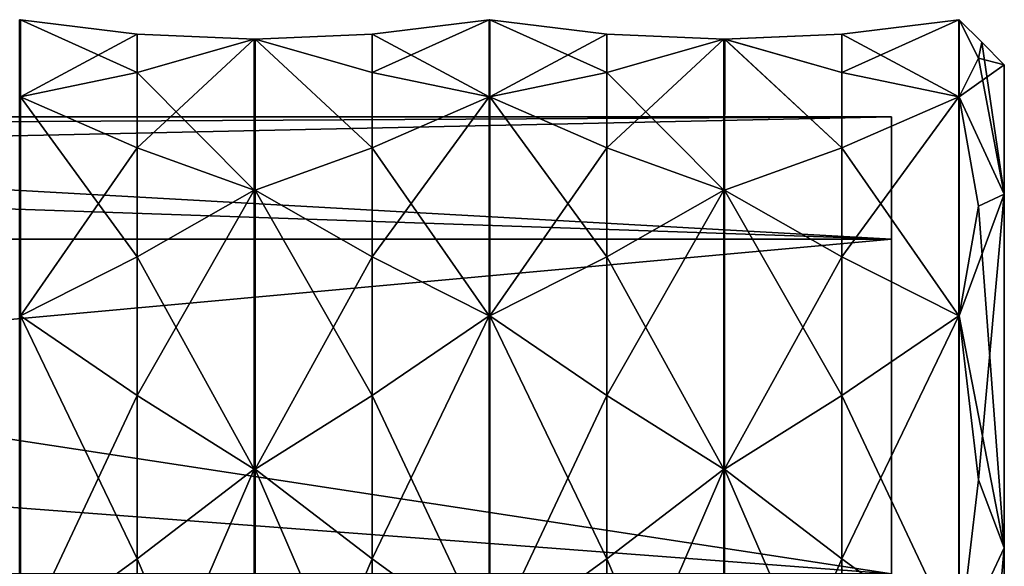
# Model space of a CAD drawing. Header units: millimetres. Extents: x -109 to 171, y -66 to 35.
# Tile 185 of 185: x 149 to 171, y 10 to 22. Entities that reach past the tile are written whole.
import ezdxf

# ---------------------------------------------------------------- set-up
doc = ezdxf.new("R2010")
doc.units = ezdxf.units.MM
doc.header["$LTSCALE"] = 65.185185
for name, color, linetype in [('697', 7, 'CONTINUOUS'), ('699', 7, 'CONTINUOUS'), ('701', 7, 'CONTINUOUS'), ('703', 7, 'CONTINUOUS'), ('704', 7, 'CONTINUOUS'), ('723', 7, 'CONTINUOUS'), ('733', 7, 'CONTINUOUS'), ('734', 7, 'CONTINUOUS'), ('735', 7, 'CONTINUOUS'), ('736', 7, 'CONTINUOUS'), ('746', 7, 'CONTINUOUS'), ('747', 7, 'CONTINUOUS'), ('748', 7, 'CONTINUOUS'), ('749', 7, 'CONTINUOUS'), ('750', 7, 'CONTINUOUS'), ('751', 7, 'CONTINUOUS'), ('752', 7, 'CONTINUOUS'), ('762', 7, 'CONTINUOUS'), ('763', 7, 'CONTINUOUS'), ('764', 7, 'CONTINUOUS'), ('818', 7, 'CONTINUOUS'), ('819', 7, 'CONTINUOUS'), ('820', 7, 'CONTINUOUS'), ('821', 7, 'CONTINUOUS'), ('822', 7, 'CONTINUOUS'), ('823', 7, 'CONTINUOUS'), ('834', 7, 'CONTINUOUS'), ('835', 7, 'CONTINUOUS'), ('836', 7, 'CONTINUOUS'), ('837', 7, 'CONTINUOUS'), ('838', 7, 'CONTINUOUS'), ('839', 7, 'CONTINUOUS'), ('850', 7, 'CONTINUOUS'), ('851', 7, 'CONTINUOUS'), ('852', 7, 'CONTINUOUS'), ('853', 7, 'CONTINUOUS'), ('854', 7, 'CONTINUOUS'), ('855', 7, 'CONTINUOUS')]:
    doc.layers.add(name, color=color, linetype=linetype)

msp = doc.modelspace()

# ---------------------------------------------------------------- linework, layer by layer
at = {"layer": '697', "linetype": 'CONTINUOUS'}
for points in [[(168.1, 17.537, -10.125), (168.1, 20.25), (119.6, 19.201, -6.434), (168.1, 17.537, -10.125)], [(119.6, 19.201, -6.434), (168.1, 20.25), (119.6, 19.986, -3.259), (119.6, 19.201, -6.434)], [(119.6, 19.986, -3.259), (168.1, 20.25), (119.6, 20.25), (119.6, 19.986, -3.259)], [(123.643, 13.488, -15.104), (168.1, 17.537, -10.125), (119.6, 19.201, -6.434), (123.643, 13.488, -15.104)], [(168.1, 10.125, -17.537), (168.1, 17.537, -10.125), (123.643, 13.488, -15.104), (168.1, 10.125, -17.537)], [(125.775, 4.786, -19.676), (168.1, 10.125, -17.537), (123.643, 13.488, -15.104), (125.775, 4.786, -19.676)]]:
    msp.add_3dface(points, dxfattribs=at)
at = {"layer": '699', "linetype": 'CONTINUOUS'}
for points in [[(170.6, 21.4), (170.6, 18.533, 10.7), (170.6, 18.533, -10.7), (170.6, 21.4)], [(170.6, 18.533, 10.7), (170.6, 10.7, 18.533), (170.6, 18.533, -10.7), (170.6, 18.533, 10.7)], [(170.6, 18.533, -10.7), (170.6, 10.7, 18.533), (170.6, 10.7, -18.533), (170.6, 18.533, -10.7)], [(170.6, 10.7, 18.533), (170.6, 0, 21.4), (170.6, 10.7, -18.533), (170.6, 10.7, 18.533)], [(170.6, 10.7, -18.533), (170.6, 0, 21.4), (170.6, 0, -21.4), (170.6, 10.7, -18.533)]]:
    msp.add_3dface(points, dxfattribs=at)
at = {"layer": '701', "linetype": 'CONTINUOUS'}
for points in [[(119.6, 20.25), (168.1, 20.25), (168.1, 17.537, 10.125), (119.6, 20.25)], [(119.6, 20.25), (168.1, 17.537, 10.125), (119.6, 17.537, 10.125), (119.6, 20.25)], [(168.1, 17.537, 10.125), (168.1, 10.125, 17.537), (119.6, 17.537, 10.125), (168.1, 17.537, 10.125)], [(119.6, 17.537, 10.125), (168.1, 10.125, 17.537), (119.6, 10.125, 17.537), (119.6, 17.537, 10.125)]]:
    msp.add_3dface(points, dxfattribs=at)
at = {"layer": '703', "linetype": 'CONTINUOUS'}
for points in [[(169.6, 22.4, 0), (170.1, 21.9, 0), (170.027, 21.55, -4.289), (169.6, 22.4, 0)], [(170.1, 21.9, 0), (170.6, 18.533, -10.7), (170.027, 21.55, -4.289), (170.1, 21.9, 0)], [(170.6, 21.4), (170.6, 18.533, -10.7), (170.1, 21.9, 0), (170.6, 21.4)], [(170.027, 21.55, -4.289), (170.6, 18.533, -10.7), (169.6, 20.695, -8.572), (170.027, 21.55, -4.289)], [(169.6, 20.695, -8.572), (170.6, 18.533, -10.7), (170.027, 18.269, -12.208), (169.6, 20.695, -8.572)], [(170.6, 18.533, -10.7), (170.6, 10.7, -18.533), (170.027, 18.269, -12.208), (170.6, 18.533, -10.7)], [(170.027, 18.269, -12.208), (170.6, 10.7, -18.533), (169.6, 15.839, -15.839), (170.027, 18.269, -12.208)], [(169.6, 15.839, -15.839), (170.6, 10.7, -18.533), (170.027, 12.207, -18.27), (169.6, 15.839, -15.839)], [(170.027, 12.207, -18.27), (170.6, 10.7, -18.533), (169.6, 8.572, -20.695), (170.027, 12.207, -18.27)], [(170.6, 10.7, -18.533), (170.6, 0, -21.4), (169.6, 8.572, -20.695), (170.6, 10.7, -18.533)]]:
    msp.add_3dface(points, dxfattribs=at)
at = {"layer": '704', "linetype": 'CONTINUOUS'}
for points in [[(170.1, 21.9, 0), (169.6, 22.4, 0), (170.027, 21.55, 4.289), (170.1, 21.9, 0)], [(170.6, 21.4), (170.1, 21.9, 0), (170.027, 21.55, 4.289), (170.6, 21.4)], [(169.6, 20.695, 8.572), (170.6, 21.4), (170.027, 21.55, 4.289), (169.6, 20.695, 8.572)], [(170.6, 18.533, 10.7), (170.6, 21.4), (169.6, 20.695, 8.572), (170.6, 18.533, 10.7)], [(170.027, 18.27, 12.207), (170.6, 18.533, 10.7), (169.6, 20.695, 8.572), (170.027, 18.27, 12.207)], [(170.027, 12.208, 18.269), (170.6, 18.533, 10.7), (169.6, 15.839, 15.839), (170.027, 12.208, 18.269)], [(169.6, 15.839, 15.839), (170.6, 18.533, 10.7), (170.027, 18.27, 12.207), (169.6, 15.839, 15.839)], [(170.6, 10.7, 18.533), (170.6, 18.533, 10.7), (170.027, 12.208, 18.269), (170.6, 10.7, 18.533)], [(169.6, 8.572, 20.695), (170.6, 10.7, 18.533), (170.027, 12.208, 18.269), (169.6, 8.572, 20.695)], [(170.027, 4.287, 21.551), (170.6, 10.7, 18.533), (169.6, 8.572, 20.695), (170.027, 4.287, 21.551)], [(170.6, 0, 21.4), (170.6, 10.7, 18.533), (170.027, 4.287, 21.551), (170.6, 0, 21.4)]]:
    msp.add_3dface(points, dxfattribs=at)
at = {"layer": '723', "linetype": 'CONTINUOUS'}
for points in [[(168.1, 20.25), (168.1, 17.537, -10.125), (168.1, 8.25), (168.1, 20.25)], [(168.1, 17.537, 10.125), (168.1, 20.25), (168.1, 2.549, 7.846), (168.1, 17.537, 10.125)], [(168.1, 20.25), (168.1, 8.25), (168.1, 6.674, 4.849), (168.1, 20.25)], [(168.1, 2.549, 7.846), (168.1, 20.25), (168.1, 6.674, 4.849), (168.1, 2.549, 7.846)], [(168.1, 17.537, -10.125), (168.1, 10.125, -17.537), (168.1, -17.537, -10.125), (168.1, 17.537, -10.125)], [(168.1, 17.537, -10.125), (168.1, -17.537, -10.125), (168.1, -2.549, -7.846), (168.1, 17.537, -10.125)], [(168.1, 8.25), (168.1, 17.537, -10.125), (168.1, 6.674, -4.849), (168.1, 8.25)], [(168.1, 6.674, -4.849), (168.1, 17.537, -10.125), (168.1, 2.549, -7.846), (168.1, 6.674, -4.849)], [(168.1, 2.549, -7.846), (168.1, 17.537, -10.125), (168.1, -2.549, -7.846), (168.1, 2.549, -7.846)], [(168.1, -17.537, 10.125), (168.1, -10.125, 17.537), (168.1, 17.537, 10.125), (168.1, -17.537, 10.125)], [(168.1, -17.537, 10.125), (168.1, 17.537, 10.125), (168.1, 2.549, 7.846), (168.1, -17.537, 10.125)], [(168.1, -10.125, 17.537), (168.1, 10.125, 17.537), (168.1, 17.537, 10.125), (168.1, -10.125, 17.537)]]:
    msp.add_3dface(points, dxfattribs=at)
at = {"layer": '733', "linetype": 'CONTINUOUS'}
for points in [[(161.8, 22.077, -2.174), (159.21, 22.4), (161.8, 22.077, 2.174), (161.8, 22.077, -2.174)], [(169.59, 22.4), (167, 22.077, -2.174), (167, 22.077, 2.174), (169.59, 22.4)], [(164.39, 21.97, -4.37), (161.8, 22.077, -2.174), (164.39, 21.97, 4.37), (164.39, 21.97, -4.37)], [(164.39, 21.97, 4.37), (161.8, 22.077, -2.174), (161.8, 22.077, 2.174), (164.39, 21.97, 4.37)], [(167, 22.077, 2.174), (164.41, 21.97, -4.37), (164.406, 21.97, 4.369), (167, 22.077, 2.174)], [(167, 22.077, -2.174), (164.41, 21.97, -4.37), (167, 22.077, 2.174), (167, 22.077, -2.174)], [(164.4, 21.97, -4.37), (164.39, 21.97, -4.37), (164.398, 21.97, 4.37), (164.4, 21.97, -4.37)], [(164.398, 21.97, 4.37), (164.39, 21.97, -4.37), (164.39, 21.97, 4.37), (164.398, 21.97, 4.37)], [(164.406, 21.97, 4.369), (164.4, 21.97, -4.37), (164.398, 21.97, 4.37), (164.406, 21.97, 4.369)], [(164.41, 21.97, -4.37), (164.4, 21.97, -4.37), (164.406, 21.97, 4.369), (164.41, 21.97, -4.37)]]:
    msp.add_3dface(points, dxfattribs=at)
at = {"layer": '734', "linetype": 'CONTINUOUS'}
for points in [[(164.39, 21.97, 4.37), (161.8, 21.229, 6.44), (164.39, 18.625, 12.445), (164.39, 21.97, 4.37)], [(164.398, 21.97, 4.37), (164.39, 21.97, 4.37), (164.398, 18.625, 12.445), (164.398, 21.97, 4.37)], [(164.398, 18.625, 12.445), (164.39, 21.97, 4.37), (164.39, 18.625, 12.445), (164.398, 18.625, 12.445)], [(164.406, 21.97, 4.369), (164.398, 21.97, 4.37), (164.406, 18.626, 12.444), (164.406, 21.97, 4.369)], [(164.406, 18.626, 12.444), (164.398, 21.97, 4.37), (164.398, 18.625, 12.445), (164.406, 18.626, 12.444)], [(167, 21.229, 6.44), (164.406, 21.97, 4.369), (167, 19.565, 10.458), (167, 21.229, 6.44)], [(167, 19.565, 10.458), (164.406, 21.97, 4.369), (164.406, 18.626, 12.444), (167, 19.565, 10.458)], [(161.8, 21.229, 6.44), (159.21, 20.695, 8.572), (161.8, 19.565, 10.458), (161.8, 21.229, 6.44)], [(164.39, 18.625, 12.445), (161.8, 21.229, 6.44), (161.8, 19.565, 10.458), (164.39, 18.625, 12.445)], [(169.59, 20.695, 8.572), (167, 21.229, 6.44), (167, 19.565, 10.458), (169.59, 20.695, 8.572)]]:
    msp.add_3dface(points, dxfattribs=at)
at = {"layer": '735', "linetype": 'CONTINUOUS'}
for points in [[(164.39, 18.625, 12.445), (161.8, 17.149, 14.074), (164.39, 12.445, 18.625), (164.39, 18.625, 12.445)], [(164.398, 18.625, 12.445), (164.39, 18.625, 12.445), (164.398, 12.445, 18.625), (164.398, 18.625, 12.445)], [(164.398, 12.445, 18.625), (164.39, 18.625, 12.445), (164.39, 12.445, 18.625), (164.398, 12.445, 18.625)], [(164.406, 18.626, 12.444), (164.398, 18.625, 12.445), (164.406, 12.446, 18.625), (164.406, 18.626, 12.444)], [(164.406, 12.446, 18.625), (164.398, 18.625, 12.445), (164.398, 12.445, 18.625), (164.406, 12.446, 18.625)], [(167, 17.149, 14.074), (164.406, 18.626, 12.444), (167, 14.074, 17.149), (167, 17.149, 14.074)], [(167, 14.074, 17.149), (164.406, 18.626, 12.444), (164.406, 12.446, 18.625), (167, 14.074, 17.149)], [(161.8, 17.149, 14.074), (159.21, 15.839, 15.839), (161.8, 14.074, 17.149), (161.8, 17.149, 14.074)], [(164.39, 12.445, 18.625), (161.8, 17.149, 14.074), (161.8, 14.074, 17.149), (164.39, 12.445, 18.625)], [(169.59, 15.839, 15.839), (167, 17.149, 14.074), (167, 14.074, 17.149), (169.59, 15.839, 15.839)]]:
    msp.add_3dface(points, dxfattribs=at)
at = {"layer": '736', "linetype": 'CONTINUOUS'}
for points in [[(164.39, 12.445, 18.625), (161.8, 10.458, 19.565), (164.39, 4.37, 21.97), (164.39, 12.445, 18.625)], [(164.398, 12.445, 18.625), (164.39, 12.445, 18.625), (164.398, 4.37, 21.97), (164.398, 12.445, 18.625)], [(164.398, 4.37, 21.97), (164.39, 12.445, 18.625), (164.39, 4.37, 21.97), (164.398, 4.37, 21.97)], [(164.406, 12.446, 18.625), (164.398, 12.445, 18.625), (164.406, 4.371, 21.97), (164.406, 12.446, 18.625)], [(164.406, 4.371, 21.97), (164.398, 12.445, 18.625), (164.398, 4.37, 21.97), (164.406, 4.371, 21.97)], [(167, 10.458, 19.565), (164.406, 12.446, 18.625), (167, 6.44, 21.229), (167, 10.458, 19.565)], [(167, 6.44, 21.229), (164.406, 12.446, 18.625), (164.406, 4.371, 21.97), (167, 6.44, 21.229)], [(161.8, 10.458, 19.565), (159.21, 8.572, 20.695), (161.8, 6.44, 21.229), (161.8, 10.458, 19.565)], [(164.39, 4.37, 21.97), (161.8, 10.458, 19.565), (161.8, 6.44, 21.229), (164.39, 4.37, 21.97)], [(169.59, 8.572, 20.695), (167, 10.458, 19.565), (167, 6.44, 21.229), (169.59, 8.572, 20.695)]]:
    msp.add_3dface(points, dxfattribs=at)
at = {"layer": '746', "linetype": 'CONTINUOUS'}
for points in [[(164.39, 4.37, -21.97), (161.8, 6.44, -21.229), (164.39, 12.445, -18.625), (164.39, 4.37, -21.97)], [(164.39, 12.445, -18.625), (161.8, 6.44, -21.229), (161.8, 10.458, -19.565), (164.39, 12.445, -18.625)], [(164.398, 4.37, -21.97), (164.39, 4.37, -21.97), (164.398, 12.445, -18.625), (164.398, 4.37, -21.97)], [(164.398, 12.445, -18.625), (164.39, 4.37, -21.97), (164.39, 12.445, -18.625), (164.398, 12.445, -18.625)], [(164.406, 12.444, -18.626), (164.398, 4.37, -21.97), (164.398, 12.445, -18.625), (164.406, 12.444, -18.626)], [(164.406, 4.369, -21.97), (164.398, 4.37, -21.97), (164.406, 12.444, -18.626), (164.406, 4.369, -21.97)], [(167, 10.458, -19.565), (164.406, 4.369, -21.97), (164.406, 12.444, -18.626), (167, 10.458, -19.565)], [(161.8, 6.44, -21.229), (159.21, 8.572, -20.695), (161.8, 10.458, -19.565), (161.8, 6.44, -21.229)], [(167, 6.44, -21.229), (164.406, 4.369, -21.97), (167, 10.458, -19.565), (167, 6.44, -21.229)], [(169.59, 8.572, -20.695), (167, 6.44, -21.229), (167, 10.458, -19.565), (169.59, 8.572, -20.695)]]:
    msp.add_3dface(points, dxfattribs=at)
at = {"layer": '747', "linetype": 'CONTINUOUS'}
for points in [[(164.39, 12.445, -18.625), (161.8, 14.074, -17.149), (164.39, 18.625, -12.445), (164.39, 12.445, -18.625)], [(164.39, 18.625, -12.445), (161.8, 14.074, -17.149), (161.8, 17.149, -14.074), (164.39, 18.625, -12.445)], [(164.398, 12.445, -18.625), (164.39, 12.445, -18.625), (164.398, 18.625, -12.445), (164.398, 12.445, -18.625)], [(164.398, 18.625, -12.445), (164.39, 12.445, -18.625), (164.39, 18.625, -12.445), (164.398, 18.625, -12.445)], [(164.406, 12.444, -18.626), (164.398, 12.445, -18.625), (164.406, 18.625, -12.446), (164.406, 12.444, -18.626)], [(164.406, 18.625, -12.446), (164.398, 12.445, -18.625), (164.398, 18.625, -12.445), (164.406, 18.625, -12.446)], [(167, 17.149, -14.074), (164.406, 12.444, -18.626), (164.406, 18.625, -12.446), (167, 17.149, -14.074)], [(161.8, 14.074, -17.149), (159.21, 15.839, -15.839), (161.8, 17.149, -14.074), (161.8, 14.074, -17.149)], [(167, 14.074, -17.149), (164.406, 12.444, -18.626), (167, 17.149, -14.074), (167, 14.074, -17.149)], [(169.59, 15.839, -15.839), (167, 14.074, -17.149), (167, 17.149, -14.074), (169.59, 15.839, -15.839)]]:
    msp.add_3dface(points, dxfattribs=at)
at = {"layer": '748', "linetype": 'CONTINUOUS'}
for points in [[(164.39, 21.97, -4.37), (164.39, 18.625, -12.445), (161.8, 19.565, -10.458), (164.39, 21.97, -4.37)], [(164.39, 21.97, -4.37), (161.8, 19.565, -10.458), (161.8, 21.229, -6.44), (164.39, 21.97, -4.37)], [(164.39, 21.97, -4.37), (164.4, 21.97, -4.37), (164.39, 18.625, -12.445), (164.39, 21.97, -4.37)], [(164.4, 21.97, -4.37), (164.398, 18.625, -12.445), (164.39, 18.625, -12.445), (164.4, 21.97, -4.37)], [(164.4, 21.97, -4.37), (164.406, 18.625, -12.446), (164.398, 18.625, -12.445), (164.4, 21.97, -4.37)], [(164.4, 21.97, -4.37), (164.41, 21.97, -4.37), (164.406, 18.625, -12.446), (164.4, 21.97, -4.37)], [(164.406, 18.625, -12.446), (164.41, 21.97, -4.37), (167, 19.565, -10.458), (164.406, 18.625, -12.446)], [(167, 19.565, -10.458), (164.41, 21.97, -4.37), (167, 21.229, -6.44), (167, 19.565, -10.458)], [(161.8, 19.565, -10.458), (159.21, 20.695, -8.572), (161.8, 21.229, -6.44), (161.8, 19.565, -10.458)], [(169.59, 20.695, -8.572), (167, 19.565, -10.458), (167, 21.229, -6.44), (169.59, 20.695, -8.572)]]:
    msp.add_3dface(points, dxfattribs=at)
at = {"layer": '749', "linetype": 'CONTINUOUS'}
for points in [[(151.4, 22.077, -2.174), (148.81, 22.4), (151.4, 22.077, 2.174), (151.4, 22.077, -2.174)], [(159.19, 22.4), (156.6, 22.077, -2.174), (156.6, 22.077, 2.174), (159.19, 22.4)], [(153.99, 21.97, -4.37), (151.4, 22.077, -2.174), (153.99, 21.97, 4.37), (153.99, 21.97, -4.37)], [(153.99, 21.97, 4.37), (151.4, 22.077, -2.174), (151.4, 22.077, 2.174), (153.99, 21.97, 4.37)], [(156.6, 22.077, 2.174), (154.01, 21.97, -4.37), (154.006, 21.97, 4.369), (156.6, 22.077, 2.174)], [(156.6, 22.077, -2.174), (154.01, 21.97, -4.37), (156.6, 22.077, 2.174), (156.6, 22.077, -2.174)], [(154, 21.97, -4.37), (153.99, 21.97, -4.37), (153.998, 21.97, 4.37), (154, 21.97, -4.37)], [(153.998, 21.97, 4.37), (153.99, 21.97, -4.37), (153.99, 21.97, 4.37), (153.998, 21.97, 4.37)], [(154.006, 21.97, 4.369), (154, 21.97, -4.37), (153.998, 21.97, 4.37), (154.006, 21.97, 4.369)], [(154.01, 21.97, -4.37), (154, 21.97, -4.37), (154.006, 21.97, 4.369), (154.01, 21.97, -4.37)]]:
    msp.add_3dface(points, dxfattribs=at)
at = {"layer": '750', "linetype": 'CONTINUOUS'}
for points in [[(153.99, 21.97, 4.37), (151.4, 21.229, 6.44), (153.99, 18.625, 12.445), (153.99, 21.97, 4.37)], [(153.998, 21.97, 4.37), (153.99, 21.97, 4.37), (153.998, 18.625, 12.445), (153.998, 21.97, 4.37)], [(153.998, 18.625, 12.445), (153.99, 21.97, 4.37), (153.99, 18.625, 12.445), (153.998, 18.625, 12.445)], [(154.006, 21.97, 4.369), (153.998, 21.97, 4.37), (154.006, 18.626, 12.444), (154.006, 21.97, 4.369)], [(154.006, 18.626, 12.444), (153.998, 21.97, 4.37), (153.998, 18.625, 12.445), (154.006, 18.626, 12.444)], [(156.6, 21.229, 6.44), (154.006, 21.97, 4.369), (156.6, 19.565, 10.458), (156.6, 21.229, 6.44)], [(156.6, 19.565, 10.458), (154.006, 21.97, 4.369), (154.006, 18.626, 12.444), (156.6, 19.565, 10.458)], [(151.4, 21.229, 6.44), (148.81, 20.695, 8.572), (151.4, 19.565, 10.458), (151.4, 21.229, 6.44)], [(153.99, 18.625, 12.445), (151.4, 21.229, 6.44), (151.4, 19.565, 10.458), (153.99, 18.625, 12.445)], [(159.19, 20.695, 8.572), (156.6, 21.229, 6.44), (156.6, 19.565, 10.458), (159.19, 20.695, 8.572)]]:
    msp.add_3dface(points, dxfattribs=at)
at = {"layer": '751', "linetype": 'CONTINUOUS'}
for points in [[(153.99, 18.625, 12.445), (151.4, 17.149, 14.074), (153.99, 12.445, 18.625), (153.99, 18.625, 12.445)], [(153.998, 18.625, 12.445), (153.99, 18.625, 12.445), (153.998, 12.445, 18.625), (153.998, 18.625, 12.445)], [(153.998, 12.445, 18.625), (153.99, 18.625, 12.445), (153.99, 12.445, 18.625), (153.998, 12.445, 18.625)], [(154.006, 18.626, 12.444), (153.998, 18.625, 12.445), (154.006, 12.446, 18.625), (154.006, 18.626, 12.444)], [(154.006, 12.446, 18.625), (153.998, 18.625, 12.445), (153.998, 12.445, 18.625), (154.006, 12.446, 18.625)], [(156.6, 17.149, 14.074), (154.006, 18.626, 12.444), (156.6, 14.074, 17.149), (156.6, 17.149, 14.074)], [(156.6, 14.074, 17.149), (154.006, 18.626, 12.444), (154.006, 12.446, 18.625), (156.6, 14.074, 17.149)], [(151.4, 17.149, 14.074), (148.81, 15.839, 15.839), (151.4, 14.074, 17.149), (151.4, 17.149, 14.074)], [(153.99, 12.445, 18.625), (151.4, 17.149, 14.074), (151.4, 14.074, 17.149), (153.99, 12.445, 18.625)], [(159.19, 15.839, 15.839), (156.6, 17.149, 14.074), (156.6, 14.074, 17.149), (159.19, 15.839, 15.839)]]:
    msp.add_3dface(points, dxfattribs=at)
at = {"layer": '752', "linetype": 'CONTINUOUS'}
for points in [[(153.99, 12.445, 18.625), (151.4, 10.458, 19.565), (153.99, 4.37, 21.97), (153.99, 12.445, 18.625)], [(153.998, 12.445, 18.625), (153.99, 12.445, 18.625), (153.998, 4.37, 21.97), (153.998, 12.445, 18.625)], [(153.998, 4.37, 21.97), (153.99, 12.445, 18.625), (153.99, 4.37, 21.97), (153.998, 4.37, 21.97)], [(154.006, 12.446, 18.625), (153.998, 12.445, 18.625), (154.006, 4.371, 21.97), (154.006, 12.446, 18.625)], [(154.006, 4.371, 21.97), (153.998, 12.445, 18.625), (153.998, 4.37, 21.97), (154.006, 4.371, 21.97)], [(156.6, 10.458, 19.565), (154.006, 12.446, 18.625), (156.6, 6.44, 21.229), (156.6, 10.458, 19.565)], [(156.6, 6.44, 21.229), (154.006, 12.446, 18.625), (154.006, 4.371, 21.97), (156.6, 6.44, 21.229)], [(151.4, 10.458, 19.565), (148.81, 8.572, 20.695), (151.4, 6.44, 21.229), (151.4, 10.458, 19.565)], [(153.99, 4.37, 21.97), (151.4, 10.458, 19.565), (151.4, 6.44, 21.229), (153.99, 4.37, 21.97)], [(159.19, 8.572, 20.695), (156.6, 10.458, 19.565), (156.6, 6.44, 21.229), (159.19, 8.572, 20.695)]]:
    msp.add_3dface(points, dxfattribs=at)
at = {"layer": '762', "linetype": 'CONTINUOUS'}
for points in [[(153.99, 4.37, -21.97), (151.4, 6.44, -21.229), (153.99, 12.445, -18.625), (153.99, 4.37, -21.97)], [(153.99, 12.445, -18.625), (151.4, 6.44, -21.229), (151.4, 10.458, -19.565), (153.99, 12.445, -18.625)], [(153.998, 4.37, -21.97), (153.99, 4.37, -21.97), (153.998, 12.445, -18.625), (153.998, 4.37, -21.97)], [(153.998, 12.445, -18.625), (153.99, 4.37, -21.97), (153.99, 12.445, -18.625), (153.998, 12.445, -18.625)], [(154.006, 12.444, -18.626), (153.998, 4.37, -21.97), (153.998, 12.445, -18.625), (154.006, 12.444, -18.626)], [(154.006, 4.369, -21.97), (153.998, 4.37, -21.97), (154.006, 12.444, -18.626), (154.006, 4.369, -21.97)], [(156.6, 10.458, -19.565), (154.006, 4.369, -21.97), (154.006, 12.444, -18.626), (156.6, 10.458, -19.565)], [(151.4, 6.44, -21.229), (148.81, 8.572, -20.695), (151.4, 10.458, -19.565), (151.4, 6.44, -21.229)], [(156.6, 6.44, -21.229), (154.006, 4.369, -21.97), (156.6, 10.458, -19.565), (156.6, 6.44, -21.229)], [(159.19, 8.572, -20.695), (156.6, 6.44, -21.229), (156.6, 10.458, -19.565), (159.19, 8.572, -20.695)]]:
    msp.add_3dface(points, dxfattribs=at)
at = {"layer": '763', "linetype": 'CONTINUOUS'}
for points in [[(153.99, 12.445, -18.625), (151.4, 14.074, -17.149), (153.99, 18.625, -12.445), (153.99, 12.445, -18.625)], [(153.99, 18.625, -12.445), (151.4, 14.074, -17.149), (151.4, 17.149, -14.074), (153.99, 18.625, -12.445)], [(153.998, 12.445, -18.625), (153.99, 12.445, -18.625), (153.998, 18.625, -12.445), (153.998, 12.445, -18.625)], [(153.998, 18.625, -12.445), (153.99, 12.445, -18.625), (153.99, 18.625, -12.445), (153.998, 18.625, -12.445)], [(154.006, 12.444, -18.626), (153.998, 12.445, -18.625), (154.006, 18.625, -12.446), (154.006, 12.444, -18.626)], [(154.006, 18.625, -12.446), (153.998, 12.445, -18.625), (153.998, 18.625, -12.445), (154.006, 18.625, -12.446)], [(156.6, 17.149, -14.074), (154.006, 12.444, -18.626), (154.006, 18.625, -12.446), (156.6, 17.149, -14.074)], [(151.4, 14.074, -17.149), (148.81, 15.839, -15.839), (151.4, 17.149, -14.074), (151.4, 14.074, -17.149)], [(156.6, 14.074, -17.149), (154.006, 12.444, -18.626), (156.6, 17.149, -14.074), (156.6, 14.074, -17.149)], [(159.19, 15.839, -15.839), (156.6, 14.074, -17.149), (156.6, 17.149, -14.074), (159.19, 15.839, -15.839)]]:
    msp.add_3dface(points, dxfattribs=at)
at = {"layer": '764', "linetype": 'CONTINUOUS'}
for points in [[(153.99, 21.97, -4.37), (153.99, 18.625, -12.445), (151.4, 19.565, -10.458), (153.99, 21.97, -4.37)], [(153.99, 21.97, -4.37), (151.4, 19.565, -10.458), (151.4, 21.229, -6.44), (153.99, 21.97, -4.37)], [(153.99, 21.97, -4.37), (154, 21.97, -4.37), (153.99, 18.625, -12.445), (153.99, 21.97, -4.37)], [(154, 21.97, -4.37), (153.998, 18.625, -12.445), (153.99, 18.625, -12.445), (154, 21.97, -4.37)], [(154, 21.97, -4.37), (154.006, 18.625, -12.446), (153.998, 18.625, -12.445), (154, 21.97, -4.37)], [(154, 21.97, -4.37), (154.01, 21.97, -4.37), (154.006, 18.625, -12.446), (154, 21.97, -4.37)], [(154.006, 18.625, -12.446), (154.01, 21.97, -4.37), (156.6, 19.565, -10.458), (154.006, 18.625, -12.446)], [(156.6, 19.565, -10.458), (154.01, 21.97, -4.37), (156.6, 21.229, -6.44), (156.6, 19.565, -10.458)], [(151.4, 19.565, -10.458), (148.81, 20.695, -8.572), (151.4, 21.229, -6.44), (151.4, 19.565, -10.458)], [(159.19, 20.695, -8.572), (156.6, 19.565, -10.458), (156.6, 21.229, -6.44), (159.19, 20.695, -8.572)]]:
    msp.add_3dface(points, dxfattribs=at)
at = {"layer": '818', "linetype": 'CONTINUOUS'}
for points in [[(169.59, 8.572, -20.695), (167, 10.458, -19.565), (169.59, 15.839, -15.839), (169.59, 8.572, -20.695)], [(167, 10.458, -19.565), (167, 14.074, -17.149), (169.59, 15.839, -15.839), (167, 10.458, -19.565)], [(169.59, 8.572, -20.695), (169.59, 15.839, -15.839), (169.595, 15.839, -15.839), (169.59, 8.572, -20.695)], [(169.595, 8.572, -20.695), (169.59, 8.572, -20.695), (169.595, 15.839, -15.839), (169.595, 8.572, -20.695)], [(169.6, 15.839, -15.839), (169.6, 8.572, -20.695), (169.595, 8.572, -20.695), (169.6, 15.839, -15.839)], [(169.6, 15.839, -15.839), (169.595, 8.572, -20.695), (169.595, 15.839, -15.839), (169.6, 15.839, -15.839)], [(169.6, 15.839, -15.839), (170.027, 12.207, -18.27), (169.6, 8.572, -20.695), (169.6, 15.839, -15.839)], [(167, 10.458, -19.565), (164.406, 12.444, -18.626), (167, 14.074, -17.149), (167, 10.458, -19.565)]]:
    msp.add_3dface(points, dxfattribs=at)
at = {"layer": '819', "linetype": 'CONTINUOUS'}
for points in [[(169.59, 15.839, -15.839), (167, 17.149, -14.074), (169.59, 20.695, -8.572), (169.59, 15.839, -15.839)], [(167, 17.149, -14.074), (167, 19.565, -10.458), (169.59, 20.695, -8.572), (167, 17.149, -14.074)], [(169.59, 15.839, -15.839), (169.59, 20.695, -8.572), (169.595, 20.695, -8.572), (169.59, 15.839, -15.839)], [(169.595, 15.839, -15.839), (169.59, 15.839, -15.839), (169.595, 20.695, -8.572), (169.595, 15.839, -15.839)], [(169.6, 20.695, -8.572), (169.6, 15.839, -15.839), (169.595, 15.839, -15.839), (169.6, 20.695, -8.572)], [(169.6, 20.695, -8.572), (169.595, 15.839, -15.839), (169.595, 20.695, -8.572), (169.6, 20.695, -8.572)], [(169.6, 20.695, -8.572), (170.027, 18.269, -12.208), (169.6, 15.839, -15.839), (169.6, 20.695, -8.572)], [(167, 17.149, -14.074), (164.406, 18.625, -12.446), (167, 19.565, -10.458), (167, 17.149, -14.074)]]:
    msp.add_3dface(points, dxfattribs=at)
at = {"layer": '820', "linetype": 'CONTINUOUS'}
for points in [[(167, 22.077, -2.174), (169.59, 22.4), (167, 21.229, -6.44), (167, 22.077, -2.174)], [(169.59, 22.4), (169.59, 20.695, -8.572), (167, 21.229, -6.44), (169.59, 22.4)], [(169.59, 20.695, -8.572), (169.59, 22.4), (169.595, 22.4, 0), (169.59, 20.695, -8.572)], [(169.595, 20.695, -8.572), (169.59, 20.695, -8.572), (169.595, 22.4, 0), (169.595, 20.695, -8.572)], [(169.6, 22.4, 0), (169.6, 20.695, -8.572), (169.595, 22.4, 0), (169.6, 22.4, 0)], [(169.6, 20.695, -8.572), (169.595, 20.695, -8.572), (169.595, 22.4, 0), (169.6, 20.695, -8.572)], [(169.6, 22.4, 0), (170.027, 21.55, -4.289), (169.6, 20.695, -8.572), (169.6, 22.4, 0)], [(164.41, 21.97, -4.37), (167, 22.077, -2.174), (167, 21.229, -6.44), (164.41, 21.97, -4.37)]]:
    msp.add_3dface(points, dxfattribs=at)
at = {"layer": '821', "linetype": 'CONTINUOUS'}
for points in [[(169.59, 22.4), (167, 22.077, 2.174), (169.59, 20.695, 8.572), (169.59, 22.4)], [(169.59, 22.4), (169.59, 20.695, 8.572), (169.595, 20.695, 8.572), (169.59, 22.4)], [(169.595, 22.4, 0), (169.59, 22.4), (169.595, 20.695, 8.572), (169.595, 22.4, 0)], [(169.6, 20.695, 8.572), (169.6, 22.4, 0), (169.595, 22.4, 0), (169.6, 20.695, 8.572)], [(169.6, 20.695, 8.572), (169.595, 22.4, 0), (169.595, 20.695, 8.572), (169.6, 20.695, 8.572)], [(169.6, 22.4, 0), (169.6, 20.695, 8.572), (170.027, 21.55, 4.289), (169.6, 22.4, 0)], [(167, 22.077, 2.174), (164.406, 21.97, 4.369), (167, 21.229, 6.44), (167, 22.077, 2.174)], [(167, 22.077, 2.174), (167, 21.229, 6.44), (169.59, 20.695, 8.572), (167, 22.077, 2.174)]]:
    msp.add_3dface(points, dxfattribs=at)
at = {"layer": '822', "linetype": 'CONTINUOUS'}
for points in [[(169.59, 20.695, 8.572), (167, 19.565, 10.458), (169.59, 15.839, 15.839), (169.59, 20.695, 8.572)], [(169.59, 20.695, 8.572), (169.59, 15.839, 15.839), (169.595, 15.839, 15.839), (169.59, 20.695, 8.572)], [(169.595, 20.695, 8.572), (169.59, 20.695, 8.572), (169.595, 15.839, 15.839), (169.595, 20.695, 8.572)], [(169.6, 15.839, 15.839), (169.6, 20.695, 8.572), (169.595, 20.695, 8.572), (169.6, 15.839, 15.839)], [(169.6, 15.839, 15.839), (169.595, 20.695, 8.572), (169.595, 15.839, 15.839), (169.6, 15.839, 15.839)], [(169.6, 15.839, 15.839), (170.027, 18.27, 12.207), (169.6, 20.695, 8.572), (169.6, 15.839, 15.839)], [(167, 19.565, 10.458), (164.406, 18.626, 12.444), (167, 17.149, 14.074), (167, 19.565, 10.458)], [(167, 19.565, 10.458), (167, 17.149, 14.074), (169.59, 15.839, 15.839), (167, 19.565, 10.458)]]:
    msp.add_3dface(points, dxfattribs=at)
at = {"layer": '823', "linetype": 'CONTINUOUS'}
for points in [[(169.59, 15.839, 15.839), (167, 14.074, 17.149), (169.59, 8.572, 20.695), (169.59, 15.839, 15.839)], [(169.59, 15.839, 15.839), (169.59, 8.572, 20.695), (169.595, 8.572, 20.695), (169.59, 15.839, 15.839)], [(169.595, 15.839, 15.839), (169.59, 15.839, 15.839), (169.595, 8.572, 20.695), (169.595, 15.839, 15.839)], [(169.6, 8.572, 20.695), (169.6, 15.839, 15.839), (169.595, 15.839, 15.839), (169.6, 8.572, 20.695)], [(169.6, 8.572, 20.695), (169.595, 15.839, 15.839), (169.595, 8.572, 20.695), (169.6, 8.572, 20.695)], [(169.6, 8.572, 20.695), (170.027, 12.208, 18.269), (169.6, 15.839, 15.839), (169.6, 8.572, 20.695)], [(167, 14.074, 17.149), (164.406, 12.446, 18.625), (167, 10.458, 19.565), (167, 14.074, 17.149)], [(167, 14.074, 17.149), (167, 10.458, 19.565), (169.59, 8.572, 20.695), (167, 14.074, 17.149)]]:
    msp.add_3dface(points, dxfattribs=at)
at = {"layer": '834', "linetype": 'CONTINUOUS'}
for points in [[(159.19, 8.572, -20.695), (156.6, 10.458, -19.565), (159.19, 15.839, -15.839), (159.19, 8.572, -20.695)], [(156.6, 10.458, -19.565), (156.6, 14.074, -17.149), (159.19, 15.839, -15.839), (156.6, 10.458, -19.565)], [(159.19, 8.572, -20.695), (159.19, 15.839, -15.839), (159.2, 15.839, -15.839), (159.19, 8.572, -20.695)], [(159.2, 8.572, -20.695), (159.19, 8.572, -20.695), (159.2, 15.839, -15.839), (159.2, 8.572, -20.695)], [(159.21, 15.839, -15.839), (159.21, 8.572, -20.695), (159.2, 8.572, -20.695), (159.21, 15.839, -15.839)], [(159.21, 15.839, -15.839), (159.2, 8.572, -20.695), (159.2, 15.839, -15.839), (159.21, 15.839, -15.839)], [(159.21, 8.572, -20.695), (159.21, 15.839, -15.839), (161.8, 14.074, -17.149), (159.21, 8.572, -20.695)], [(156.6, 10.458, -19.565), (154.006, 12.444, -18.626), (156.6, 14.074, -17.149), (156.6, 10.458, -19.565)], [(161.8, 10.458, -19.565), (159.21, 8.572, -20.695), (161.8, 14.074, -17.149), (161.8, 10.458, -19.565)], [(164.39, 12.445, -18.625), (161.8, 10.458, -19.565), (161.8, 14.074, -17.149), (164.39, 12.445, -18.625)]]:
    msp.add_3dface(points, dxfattribs=at)
at = {"layer": '835', "linetype": 'CONTINUOUS'}
for points in [[(159.19, 15.839, -15.839), (156.6, 17.149, -14.074), (159.19, 20.695, -8.572), (159.19, 15.839, -15.839)], [(156.6, 17.149, -14.074), (156.6, 19.565, -10.458), (159.19, 20.695, -8.572), (156.6, 17.149, -14.074)], [(159.19, 15.839, -15.839), (159.19, 20.695, -8.572), (159.2, 20.695, -8.572), (159.19, 15.839, -15.839)], [(159.2, 15.839, -15.839), (159.19, 15.839, -15.839), (159.2, 20.695, -8.572), (159.2, 15.839, -15.839)], [(159.21, 20.695, -8.572), (159.21, 15.839, -15.839), (159.2, 15.839, -15.839), (159.21, 20.695, -8.572)], [(159.21, 20.695, -8.572), (159.2, 15.839, -15.839), (159.2, 20.695, -8.572), (159.21, 20.695, -8.572)], [(159.21, 15.839, -15.839), (159.21, 20.695, -8.572), (161.8, 19.565, -10.458), (159.21, 15.839, -15.839)], [(156.6, 17.149, -14.074), (154.006, 18.625, -12.446), (156.6, 19.565, -10.458), (156.6, 17.149, -14.074)], [(161.8, 17.149, -14.074), (159.21, 15.839, -15.839), (161.8, 19.565, -10.458), (161.8, 17.149, -14.074)], [(164.39, 18.625, -12.445), (161.8, 17.149, -14.074), (161.8, 19.565, -10.458), (164.39, 18.625, -12.445)]]:
    msp.add_3dface(points, dxfattribs=at)
at = {"layer": '836', "linetype": 'CONTINUOUS'}
for points in [[(156.6, 22.077, -2.174), (159.19, 22.4), (156.6, 21.229, -6.44), (156.6, 22.077, -2.174)], [(159.19, 22.4), (159.19, 20.695, -8.572), (156.6, 21.229, -6.44), (159.19, 22.4)], [(159.19, 20.695, -8.572), (159.19, 22.4), (159.2, 22.4, 0), (159.19, 20.695, -8.572)], [(159.2, 20.695, -8.572), (159.19, 20.695, -8.572), (159.2, 22.4, 0), (159.2, 20.695, -8.572)], [(159.21, 22.4), (159.21, 20.695, -8.572), (159.2, 20.695, -8.572), (159.21, 22.4)], [(159.21, 22.4), (159.2, 20.695, -8.572), (159.2, 22.4, 0), (159.21, 22.4)], [(159.21, 22.4), (161.8, 22.077, -2.174), (159.21, 20.695, -8.572), (159.21, 22.4)], [(154.01, 21.97, -4.37), (156.6, 22.077, -2.174), (156.6, 21.229, -6.44), (154.01, 21.97, -4.37)], [(159.21, 20.695, -8.572), (161.8, 22.077, -2.174), (161.8, 21.229, -6.44), (159.21, 20.695, -8.572)], [(161.8, 22.077, -2.174), (164.39, 21.97, -4.37), (161.8, 21.229, -6.44), (161.8, 22.077, -2.174)]]:
    msp.add_3dface(points, dxfattribs=at)
at = {"layer": '837', "linetype": 'CONTINUOUS'}
for points in [[(159.19, 22.4), (156.6, 22.077, 2.174), (159.19, 20.695, 8.572), (159.19, 22.4)], [(159.19, 22.4), (159.19, 20.695, 8.572), (159.2, 20.695, 8.572), (159.19, 22.4)], [(159.2, 22.4, 0), (159.19, 22.4), (159.2, 20.695, 8.572), (159.2, 22.4, 0)], [(159.21, 20.695, 8.572), (159.21, 22.4), (159.2, 22.4, 0), (159.21, 20.695, 8.572)], [(159.21, 20.695, 8.572), (159.2, 22.4, 0), (159.2, 20.695, 8.572), (159.21, 20.695, 8.572)], [(161.8, 22.077, 2.174), (159.21, 22.4), (161.8, 21.229, 6.44), (161.8, 22.077, 2.174)], [(159.21, 22.4), (159.21, 20.695, 8.572), (161.8, 21.229, 6.44), (159.21, 22.4)], [(156.6, 22.077, 2.174), (154.006, 21.97, 4.369), (156.6, 21.229, 6.44), (156.6, 22.077, 2.174)], [(156.6, 22.077, 2.174), (156.6, 21.229, 6.44), (159.19, 20.695, 8.572), (156.6, 22.077, 2.174)], [(164.39, 21.97, 4.37), (161.8, 22.077, 2.174), (161.8, 21.229, 6.44), (164.39, 21.97, 4.37)]]:
    msp.add_3dface(points, dxfattribs=at)
at = {"layer": '838', "linetype": 'CONTINUOUS'}
for points in [[(159.19, 20.695, 8.572), (156.6, 19.565, 10.458), (159.19, 15.839, 15.839), (159.19, 20.695, 8.572)], [(159.19, 20.695, 8.572), (159.19, 15.839, 15.839), (159.2, 15.839, 15.839), (159.19, 20.695, 8.572)], [(159.2, 20.695, 8.572), (159.19, 20.695, 8.572), (159.2, 15.839, 15.839), (159.2, 20.695, 8.572)], [(159.21, 15.839, 15.839), (159.21, 20.695, 8.572), (159.2, 20.695, 8.572), (159.21, 15.839, 15.839)], [(159.21, 15.839, 15.839), (159.2, 20.695, 8.572), (159.2, 15.839, 15.839), (159.21, 15.839, 15.839)], [(161.8, 19.565, 10.458), (159.21, 20.695, 8.572), (161.8, 17.149, 14.074), (161.8, 19.565, 10.458)], [(159.21, 20.695, 8.572), (159.21, 15.839, 15.839), (161.8, 17.149, 14.074), (159.21, 20.695, 8.572)], [(156.6, 19.565, 10.458), (154.006, 18.626, 12.444), (156.6, 17.149, 14.074), (156.6, 19.565, 10.458)], [(156.6, 19.565, 10.458), (156.6, 17.149, 14.074), (159.19, 15.839, 15.839), (156.6, 19.565, 10.458)], [(164.39, 18.625, 12.445), (161.8, 19.565, 10.458), (161.8, 17.149, 14.074), (164.39, 18.625, 12.445)]]:
    msp.add_3dface(points, dxfattribs=at)
at = {"layer": '839', "linetype": 'CONTINUOUS'}
for points in [[(159.19, 15.839, 15.839), (156.6, 14.074, 17.149), (159.19, 8.572, 20.695), (159.19, 15.839, 15.839)], [(159.19, 15.839, 15.839), (159.19, 8.572, 20.695), (159.2, 8.572, 20.695), (159.19, 15.839, 15.839)], [(159.2, 15.839, 15.839), (159.19, 15.839, 15.839), (159.2, 8.572, 20.695), (159.2, 15.839, 15.839)], [(159.21, 8.572, 20.695), (159.21, 15.839, 15.839), (159.2, 15.839, 15.839), (159.21, 8.572, 20.695)], [(159.21, 8.572, 20.695), (159.2, 15.839, 15.839), (159.2, 8.572, 20.695), (159.21, 8.572, 20.695)], [(161.8, 14.074, 17.149), (159.21, 15.839, 15.839), (161.8, 10.458, 19.565), (161.8, 14.074, 17.149)], [(159.21, 15.839, 15.839), (159.21, 8.572, 20.695), (161.8, 10.458, 19.565), (159.21, 15.839, 15.839)], [(156.6, 14.074, 17.149), (154.006, 12.446, 18.625), (156.6, 10.458, 19.565), (156.6, 14.074, 17.149)], [(156.6, 14.074, 17.149), (156.6, 10.458, 19.565), (159.19, 8.572, 20.695), (156.6, 14.074, 17.149)], [(164.39, 12.445, 18.625), (161.8, 14.074, 17.149), (161.8, 10.458, 19.565), (164.39, 12.445, 18.625)]]:
    msp.add_3dface(points, dxfattribs=at)
at = {"layer": '850', "linetype": 'CONTINUOUS'}
for points in [[(148.79, 8.572, -20.695), (148.79, 15.839, -15.839), (148.8, 15.839, -15.839), (148.79, 8.572, -20.695)], [(148.8, 8.572, -20.695), (148.79, 8.572, -20.695), (148.8, 15.839, -15.839), (148.8, 8.572, -20.695)], [(148.81, 15.839, -15.839), (148.81, 8.572, -20.695), (148.8, 8.572, -20.695), (148.81, 15.839, -15.839)], [(148.81, 15.839, -15.839), (148.8, 8.572, -20.695), (148.8, 15.839, -15.839), (148.81, 15.839, -15.839)], [(148.81, 8.572, -20.695), (148.81, 15.839, -15.839), (151.4, 14.074, -17.149), (148.81, 8.572, -20.695)], [(151.4, 10.458, -19.565), (148.81, 8.572, -20.695), (151.4, 14.074, -17.149), (151.4, 10.458, -19.565)], [(153.99, 12.445, -18.625), (151.4, 10.458, -19.565), (151.4, 14.074, -17.149), (153.99, 12.445, -18.625)]]:
    msp.add_3dface(points, dxfattribs=at)
at = {"layer": '851', "linetype": 'CONTINUOUS'}
for points in [[(148.79, 15.839, -15.839), (148.79, 20.695, -8.572), (148.8, 20.695, -8.572), (148.79, 15.839, -15.839)], [(148.8, 15.839, -15.839), (148.79, 15.839, -15.839), (148.8, 20.695, -8.572), (148.8, 15.839, -15.839)], [(148.81, 20.695, -8.572), (148.81, 15.839, -15.839), (148.8, 15.839, -15.839), (148.81, 20.695, -8.572)], [(148.81, 20.695, -8.572), (148.8, 15.839, -15.839), (148.8, 20.695, -8.572), (148.81, 20.695, -8.572)], [(148.81, 15.839, -15.839), (148.81, 20.695, -8.572), (151.4, 19.565, -10.458), (148.81, 15.839, -15.839)], [(151.4, 17.149, -14.074), (148.81, 15.839, -15.839), (151.4, 19.565, -10.458), (151.4, 17.149, -14.074)], [(153.99, 18.625, -12.445), (151.4, 17.149, -14.074), (151.4, 19.565, -10.458), (153.99, 18.625, -12.445)]]:
    msp.add_3dface(points, dxfattribs=at)
at = {"layer": '852', "linetype": 'CONTINUOUS'}
for points in [[(148.79, 20.695, -8.572), (148.79, 22.4), (148.8, 22.4, 0), (148.79, 20.695, -8.572)], [(148.8, 20.695, -8.572), (148.79, 20.695, -8.572), (148.8, 22.4, 0), (148.8, 20.695, -8.572)], [(148.81, 22.4), (148.81, 20.695, -8.572), (148.8, 20.695, -8.572), (148.81, 22.4)], [(148.81, 22.4), (148.8, 20.695, -8.572), (148.8, 22.4, 0), (148.81, 22.4)], [(148.81, 22.4), (151.4, 22.077, -2.174), (148.81, 20.695, -8.572), (148.81, 22.4)], [(148.81, 20.695, -8.572), (151.4, 22.077, -2.174), (151.4, 21.229, -6.44), (148.81, 20.695, -8.572)], [(151.4, 22.077, -2.174), (153.99, 21.97, -4.37), (151.4, 21.229, -6.44), (151.4, 22.077, -2.174)]]:
    msp.add_3dface(points, dxfattribs=at)
at = {"layer": '853', "linetype": 'CONTINUOUS'}
for points in [[(148.79, 22.4), (148.79, 20.695, 8.572), (148.8, 20.695, 8.572), (148.79, 22.4)], [(148.8, 22.4, 0), (148.79, 22.4), (148.8, 20.695, 8.572), (148.8, 22.4, 0)], [(148.81, 20.695, 8.572), (148.81, 22.4), (148.8, 22.4, 0), (148.81, 20.695, 8.572)], [(148.81, 20.695, 8.572), (148.8, 22.4, 0), (148.8, 20.695, 8.572), (148.81, 20.695, 8.572)], [(151.4, 22.077, 2.174), (148.81, 22.4), (151.4, 21.229, 6.44), (151.4, 22.077, 2.174)], [(148.81, 22.4), (148.81, 20.695, 8.572), (151.4, 21.229, 6.44), (148.81, 22.4)], [(153.99, 21.97, 4.37), (151.4, 22.077, 2.174), (151.4, 21.229, 6.44), (153.99, 21.97, 4.37)]]:
    msp.add_3dface(points, dxfattribs=at)
at = {"layer": '854', "linetype": 'CONTINUOUS'}
for points in [[(148.79, 20.695, 8.572), (148.79, 15.839, 15.839), (148.8, 15.839, 15.839), (148.79, 20.695, 8.572)], [(148.8, 20.695, 8.572), (148.79, 20.695, 8.572), (148.8, 15.839, 15.839), (148.8, 20.695, 8.572)], [(148.81, 15.839, 15.839), (148.81, 20.695, 8.572), (148.8, 20.695, 8.572), (148.81, 15.839, 15.839)], [(148.81, 15.839, 15.839), (148.8, 20.695, 8.572), (148.8, 15.839, 15.839), (148.81, 15.839, 15.839)], [(151.4, 19.565, 10.458), (148.81, 20.695, 8.572), (151.4, 17.149, 14.074), (151.4, 19.565, 10.458)], [(148.81, 20.695, 8.572), (148.81, 15.839, 15.839), (151.4, 17.149, 14.074), (148.81, 20.695, 8.572)], [(153.99, 18.625, 12.445), (151.4, 19.565, 10.458), (151.4, 17.149, 14.074), (153.99, 18.625, 12.445)]]:
    msp.add_3dface(points, dxfattribs=at)
at = {"layer": '855', "linetype": 'CONTINUOUS'}
for points in [[(148.79, 15.839, 15.839), (148.79, 8.572, 20.695), (148.8, 8.572, 20.695), (148.79, 15.839, 15.839)], [(148.8, 15.839, 15.839), (148.79, 15.839, 15.839), (148.8, 8.572, 20.695), (148.8, 15.839, 15.839)], [(148.81, 8.572, 20.695), (148.81, 15.839, 15.839), (148.8, 15.839, 15.839), (148.81, 8.572, 20.695)], [(148.81, 8.572, 20.695), (148.8, 15.839, 15.839), (148.8, 8.572, 20.695), (148.81, 8.572, 20.695)], [(151.4, 14.074, 17.149), (148.81, 15.839, 15.839), (151.4, 10.458, 19.565), (151.4, 14.074, 17.149)], [(148.81, 15.839, 15.839), (148.81, 8.572, 20.695), (151.4, 10.458, 19.565), (148.81, 15.839, 15.839)], [(153.99, 12.445, 18.625), (151.4, 14.074, 17.149), (151.4, 10.458, 19.565), (153.99, 12.445, 18.625)]]:
    msp.add_3dface(points, dxfattribs=at)

doc.saveas('drawing.dxf')
